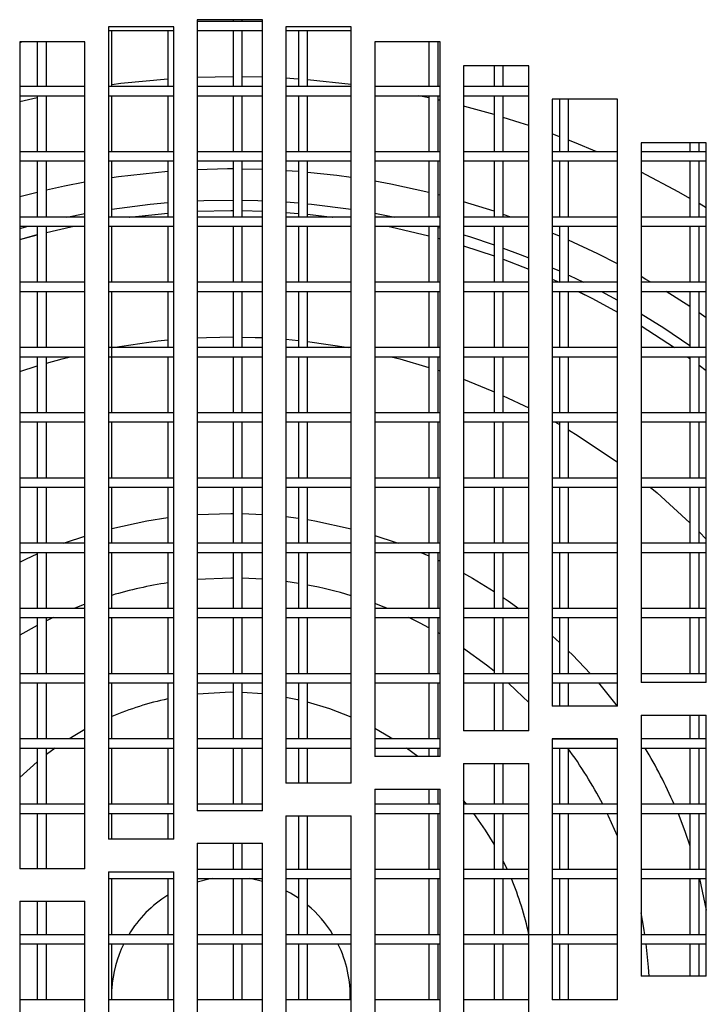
# Model space of a CAD drawing. Extents: x 10 to 130, y 5 to 85.
# Tile 5 of 51: x 22.74 to 25.37, y 13.88 to 17.65. Entities that reach past the tile are written whole.
import ezdxf

# ---------------------------------------------------------------- set-up
doc = ezdxf.new("R2010")
doc.units = 0
doc.layers.add('BODY', color=3, linetype='CONTINUOUS')

msp = doc.modelspace()

# ---------------------------------------------------------------- linework, layer by layer
at = {"layer": 'BODY', "linetype": 'CONTINUOUS'}
for p, q in [((23.3254, 17.6254), (23.0754, 17.6254)), ((23.0754, 17.6254), (23.0754, 14.5119)), ((23.3254, 14.5119), (23.3254, 17.6254)), ((23.6654, 17.6523), (23.4154, 17.6523)), ((23.4154, 17.6523), (23.4154, 14.6211)), ((23.6654, 17.6459), (23.4154, 17.6459)), ((23.5529, 17.6523), (23.5529, 17.6459)), ((23.5879, 17.6459), (23.5879, 17.6523)), ((23.6654, 14.6211), (23.6654, 17.6523)), ((24.0054, 17.6254), (23.7554, 17.6254)), ((23.7554, 17.6254), (23.7554, 14.7267)), ((24.0054, 14.7267), (24.0054, 17.6254)), ((23.0754, 17.6109), (23.3254, 17.6109)), ((23.0879, 17.3959), (23.0879, 17.6109)), ((23.3029, 17.6109), (23.3029, 17.3959)), ((23.4154, 17.6109), (23.6654, 17.6109)), ((23.5529, 17.6109), (23.5529, 17.3959)), ((23.5879, 17.3959), (23.5879, 17.6109)), ((23.7554, 17.6109), (24.0054, 17.6109)), ((23.8029, 17.6109), (23.8029, 17.3959)), ((23.8379, 17.3959), (23.8379, 17.6109)), ((22.7354, 17.5652), (22.7432, 17.5669)), ((22.9854, 17.5669), (22.7354, 17.5669)), ((22.7354, 17.5669), (22.7354, 14.3989)), ((22.8029, 17.5669), (22.8029, 17.3959)), ((22.8379, 17.3959), (22.8379, 17.5669)), ((22.9854, 14.3989), (22.9854, 17.5669)), ((24.3454, 17.5669), (24.0954, 17.5669)), ((24.0954, 17.5669), (24.0954, 14.8286)), ((24.3029, 17.5669), (24.3029, 17.3959)), ((24.3379, 17.3959), (24.3379, 17.5669)), ((24.3454, 14.8286), (24.3454, 17.5669)), ((24.6854, 17.4753), (24.4354, 17.4753)), ((24.4354, 17.4753), (24.4354, 14.9269)), ((24.5529, 17.4753), (24.5529, 17.3959)), ((24.5879, 17.3959), (24.5879, 17.4753)), ((24.6854, 14.9269), (24.6854, 17.4753)), ((23.5529, 17.4336), (23.4154, 17.431)), ((23.6654, 17.4318), (23.5879, 17.4334)), ((22.9854, 17.3959), (22.7354, 17.3959)), ((23.3254, 17.3959), (23.0754, 17.3959)), ((23.6654, 17.3959), (23.4154, 17.3959)), ((24.0054, 17.3959), (23.7554, 17.3959)), ((24.0054, 17.4043), (23.8379, 17.422)), ((24.3454, 17.3959), (24.0954, 17.3959)), ((24.6854, 17.3959), (24.4354, 17.3959)), ((22.7354, 17.3609), (22.9854, 17.3609)), ((22.8029, 17.3609), (22.8029, 17.1459)), ((22.8379, 17.1459), (22.8379, 17.3609)), ((23.0754, 17.3609), (23.3254, 17.3609)), ((23.0879, 17.1459), (23.0879, 17.3609)), ((23.3029, 17.3609), (23.3029, 17.1459)), ((23.4154, 17.3609), (23.6654, 17.3609)), ((23.5529, 17.3609), (23.5529, 17.1459)), ((23.5879, 17.1459), (23.5879, 17.3609)), ((23.7554, 17.3609), (24.0054, 17.3609)), ((23.8029, 17.3609), (23.8029, 17.1459)), ((23.8379, 17.1459), (23.8379, 17.3609)), ((24.0954, 17.3609), (24.3454, 17.3609)), ((24.3029, 17.3526), (24.264, 17.3609)), ((24.3029, 17.3609), (24.3029, 17.1459)), ((24.3379, 17.1459), (24.3379, 17.3609)), ((24.4354, 17.3609), (24.6854, 17.3609)), ((24.5529, 17.3609), (24.5529, 17.1459)), ((24.5879, 17.1459), (24.5879, 17.3609)), ((22.8029, 17.3531), (22.7354, 17.3377)), ((24.3454, 17.3431), (24.3379, 17.3448)), ((25.0254, 17.3478), (24.7754, 17.3478)), ((24.7754, 17.3478), (24.7754, 15.0215)), ((24.8029, 17.3478), (24.8029, 17.1459)), ((24.8379, 17.1459), (24.8379, 17.3478)), ((25.0254, 15.0215), (25.0254, 17.3478)), ((24.8029, 17.204), (24.7754, 17.2143)), ((25.3654, 17.1803), (25.1154, 17.1803)), ((25.1154, 17.1803), (25.1154, 15.1126)), ((25.3029, 17.1803), (25.3029, 17.1459)), ((25.3379, 17.1459), (25.3379, 17.1803)), ((25.3654, 15.1126), (25.3654, 17.1803)), ((22.9854, 17.1459), (22.7354, 17.1459)), ((23.3254, 17.1459), (23.0754, 17.1459)), ((23.6654, 17.1459), (23.4154, 17.1459)), ((24.0054, 17.1459), (23.7554, 17.1459)), ((24.3454, 17.1459), (24.0954, 17.1459)), ((24.6854, 17.1459), (24.4354, 17.1459)), ((25.0254, 17.1459), (24.7754, 17.1459)), ((25.3654, 17.1459), (25.1154, 17.1459)), ((22.7354, 17.1109), (22.9854, 17.1109)), ((22.8029, 17.1109), (22.8029, 16.8959)), ((22.8379, 16.8959), (22.8379, 17.1109)), ((23.0754, 17.1109), (23.3254, 17.1109)), ((23.0879, 16.8959), (23.0879, 17.1109)), ((23.3029, 17.1109), (23.3029, 16.8959)), ((23.4154, 17.1109), (23.6654, 17.1109)), ((23.5529, 17.1109), (23.5529, 16.8959)), ((23.5879, 16.8959), (23.5879, 17.1109)), ((23.7554, 17.1109), (24.0054, 17.1109)), ((23.8029, 17.1109), (23.8029, 16.8959)), ((23.8379, 16.8959), (23.8379, 17.1109)), ((24.0954, 17.1109), (24.3454, 17.1109)), ((24.3029, 17.1109), (24.3029, 16.8959)), ((24.3379, 16.8959), (24.3379, 17.1109)), ((24.4354, 17.1109), (24.6854, 17.1109)), ((24.5529, 17.1109), (24.5529, 16.8959)), ((24.5879, 16.8959), (24.5879, 17.1109)), ((24.7754, 17.1109), (25.0254, 17.1109)), ((24.8029, 17.1109), (24.8029, 16.8959)), ((24.8379, 16.8959), (24.8379, 17.1109)), ((25.1154, 17.1109), (25.3654, 17.1109)), ((25.3029, 17.1109), (25.3029, 16.8959)), ((25.3379, 16.8959), (25.3379, 17.1109)), ((23.6654, 17.0782), (23.5879, 17.08)), ((23.8029, 17.0703), (23.7554, 17.0737)), ((22.8029, 16.9905), (22.7354, 16.9733)), ((24.3454, 16.9793), (24.3379, 16.9812)), ((23.7554, 16.9538), (23.8029, 16.9501)), ((24.5529, 16.918), (24.4354, 16.9546)), ((25.3654, 16.931), (25.3379, 16.9473)), ((22.9165, 16.8959), (22.9854, 16.9095)), ((23.155, 16.8959), (23.3029, 16.9114)), ((23.1565, 16.8959), (23.3029, 16.9112)), ((23.5879, 16.9208), (23.6654, 16.9187)), ((23.5879, 16.9206), (23.6654, 16.9185)), ((23.7554, 16.9137), (23.8029, 16.91)), ((23.7554, 16.9135), (23.8029, 16.9098)), ((23.8379, 16.9068), (23.9334, 16.8959)), ((23.8379, 16.9066), (23.932, 16.8959)), ((24.0954, 16.9109), (24.1719, 16.8959)), ((24.6171, 16.8959), (24.5879, 16.9061)), ((22.9854, 16.8959), (22.7354, 16.8959)), ((23.3254, 16.8959), (23.0754, 16.8959)), ((23.6654, 16.8959), (23.4154, 16.8959)), ((24.0054, 16.8959), (23.7554, 16.8959)), ((24.3454, 16.8959), (24.0954, 16.8959)), ((24.6854, 16.8959), (24.4354, 16.8959)), ((25.0254, 16.8959), (24.7754, 16.8959)), ((25.3654, 16.8959), (25.1154, 16.8959)), ((22.7354, 16.8609), (22.9854, 16.8609)), ((22.7354, 16.852), (22.7684, 16.8609)), ((22.7354, 16.8105), (22.8029, 16.8285)), ((22.7354, 16.8103), (22.8029, 16.8283)), ((22.8029, 16.8609), (22.8029, 16.6459)), ((22.8379, 16.6459), (22.8379, 16.8609)), ((23.0754, 16.8609), (23.3254, 16.8609)), ((23.0879, 16.6459), (23.0879, 16.8609)), ((23.3029, 16.8609), (23.3029, 16.6459)), ((23.4154, 16.8609), (23.6654, 16.8609)), ((23.5529, 16.8609), (23.5529, 16.6459)), ((23.5879, 16.6459), (23.5879, 16.8609)), ((23.7554, 16.8609), (24.0054, 16.8609)), ((23.8029, 16.8609), (23.8029, 16.6459)), ((23.8379, 16.6459), (23.8379, 16.8609)), ((24.0954, 16.8609), (24.3454, 16.8609)), ((24.3029, 16.8609), (24.3029, 16.6459)), ((24.3379, 16.6459), (24.3379, 16.8609)), ((24.3379, 16.8561), (24.3454, 16.8541)), ((24.4354, 16.8609), (24.6854, 16.8609)), ((24.5529, 16.8609), (24.5529, 16.6459)), ((24.5879, 16.6459), (24.5879, 16.8609)), ((24.7754, 16.8609), (25.0254, 16.8609)), ((24.8029, 16.8229), (24.7754, 16.8346)), ((24.8029, 16.8609), (24.8029, 16.6459)), ((24.8379, 16.6459), (24.8379, 16.8609)), ((25.1154, 16.8609), (25.3654, 16.8609)), ((25.3029, 16.8609), (25.3029, 16.6459)), ((25.3379, 16.6459), (25.3379, 16.8609)), ((24.3379, 16.8147), (24.3454, 16.8126)), ((24.3379, 16.8145), (24.3454, 16.8124)), ((24.4354, 16.7863), (24.5529, 16.7472)), ((24.5879, 16.7345), (24.6854, 16.6966)), ((24.5879, 16.7343), (24.6854, 16.6964)), ((24.7754, 16.7018), (24.8029, 16.6895)), ((22.9854, 16.6459), (22.7354, 16.6459)), ((23.3254, 16.6459), (23.0754, 16.6459)), ((23.6654, 16.6459), (23.4154, 16.6459)), ((24.0054, 16.6459), (23.7554, 16.6459)), ((24.3454, 16.6459), (24.0954, 16.6459)), ((24.6854, 16.6459), (24.4354, 16.6459)), ((24.7754, 16.658), (24.8021, 16.6459)), ((24.7754, 16.6578), (24.8017, 16.6459)), ((25.0254, 16.6459), (24.7754, 16.6459)), ((25.3654, 16.6459), (25.1154, 16.6459)), ((22.7354, 16.6109), (22.9854, 16.6109)), ((22.8029, 16.6109), (22.8029, 16.3959)), ((22.8379, 16.3959), (22.8379, 16.6109)), ((23.0754, 16.6109), (23.3254, 16.6109)), ((23.0879, 16.1459), (23.0879, 16.6109)), ((23.3029, 16.6109), (23.3029, 16.3959)), ((23.4154, 16.6109), (23.6654, 16.6109)), ((23.5529, 16.6109), (23.5529, 16.3959)), ((23.5879, 16.3959), (23.5879, 16.6109)), ((23.7554, 16.6109), (24.0054, 16.6109)), ((23.8029, 16.6109), (23.8029, 16.3959)), ((23.8379, 16.3959), (23.8379, 16.6109)), ((24.0954, 16.6109), (24.3454, 16.6109)), ((24.3029, 16.6109), (24.3029, 16.3959)), ((24.3379, 16.3959), (24.3379, 16.6109)), ((24.4354, 16.6109), (24.6854, 16.6109)), ((24.5529, 16.6109), (24.5529, 16.3959)), ((24.5879, 16.3959), (24.5879, 16.6109)), ((24.7754, 16.6109), (25.0254, 16.6109)), ((24.8029, 16.6109), (24.8029, 16.3959)), ((24.8379, 16.3959), (24.8379, 16.6109)), ((24.9638, 16.6109), (25.0254, 16.5776)), ((25.1154, 16.6109), (25.3654, 16.6109)), ((25.3029, 16.5527), (25.2118, 16.6109)), ((25.3029, 16.6109), (25.3029, 16.3959)), ((25.3379, 16.3959), (25.3379, 16.6109)), ((25.3654, 16.5102), (25.3379, 16.5291)), ((25.1154, 16.4789), (25.2437, 16.3959)), ((25.1154, 16.4786), (25.2434, 16.3959)), ((23.7554, 16.4278), (23.8029, 16.4234)), ((23.8379, 16.4196), (23.9967, 16.3959)), ((22.9854, 16.3959), (22.7354, 16.3959)), ((23.3254, 16.3959), (23.0754, 16.3959)), ((23.6654, 16.3959), (23.4154, 16.3959)), ((24.0054, 16.3959), (23.7554, 16.3959)), ((24.3454, 16.3959), (24.0954, 16.3959)), ((24.6854, 16.3959), (24.4354, 16.3959)), ((25.0254, 16.3959), (24.7754, 16.3959)), ((25.3654, 16.3959), (25.1154, 16.3959)), ((22.7354, 16.3609), (22.9854, 16.3609)), ((22.8029, 16.3609), (22.8029, 16.1459)), ((22.8379, 16.1459), (22.8379, 16.3609)), ((23.0754, 16.3609), (23.3254, 16.3609)), ((23.3029, 16.3609), (23.3029, 16.1459)), ((23.4154, 16.3609), (23.6654, 16.3609)), ((23.5529, 16.3609), (23.5529, 16.1459)), ((23.5879, 16.1459), (23.5879, 16.3609)), ((23.7554, 16.3609), (24.0054, 16.3609)), ((23.8029, 16.3609), (23.8029, 16.1459)), ((23.8379, 16.1459), (23.8379, 16.3609)), ((24.0954, 16.3609), (24.3454, 16.3609)), ((24.3029, 16.3609), (24.3029, 16.1459)), ((24.3379, 16.1459), (24.3379, 16.3609)), ((24.4354, 16.3609), (24.6854, 16.3609)), ((24.5529, 16.3609), (24.5529, 16.1459)), ((24.5879, 16.1459), (24.5879, 16.3609)), ((24.7754, 16.3609), (25.0254, 16.3609)), ((24.8029, 16.3609), (24.8029, 16.1459)), ((24.8379, 16.1459), (24.8379, 16.3609)), ((25.1154, 16.3609), (25.3654, 16.3609)), ((25.2935, 16.3609), (25.3029, 16.3541)), ((25.2938, 16.3609), (25.3029, 16.3544)), ((25.3029, 16.3609), (25.3029, 16.1459)), ((25.3379, 16.1459), (25.3379, 16.3609)), ((22.7354, 16.3038), (22.8029, 16.3255)), ((24.3379, 16.3088), (24.3454, 16.3063)), ((25.3379, 16.3288), (25.3654, 16.3082)), ((25.3379, 16.3286), (25.3654, 16.3079)), ((24.5879, 16.2111), (24.6854, 16.1644)), ((22.9854, 16.1459), (22.7354, 16.1459)), ((23.3254, 16.1459), (23.0754, 16.1459)), ((23.6654, 16.1459), (23.4154, 16.1459)), ((24.0054, 16.1459), (23.7554, 16.1459)), ((24.3454, 16.1459), (24.0954, 16.1459)), ((24.6854, 16.1459), (24.4354, 16.1459)), ((25.0254, 16.1459), (24.7754, 16.1459)), ((25.3654, 16.1459), (25.1154, 16.1459)), ((22.7354, 16.1109), (22.9854, 16.1109)), ((22.8029, 16.1109), (22.8029, 15.8959)), ((22.8379, 15.8959), (22.8379, 16.1109)), ((23.0754, 16.1109), (23.3254, 16.1109)), ((23.0879, 15.8959), (23.0879, 16.1109)), ((23.3029, 16.1109), (23.3029, 15.8959)), ((23.4154, 16.1109), (23.6654, 16.1109)), ((23.5529, 16.1109), (23.5529, 15.8959)), ((23.5879, 15.8959), (23.5879, 16.1109)), ((23.7554, 16.1109), (24.0054, 16.1109)), ((23.8029, 16.1109), (23.8029, 15.8959)), ((23.8379, 15.8959), (23.8379, 16.1109)), ((24.0954, 16.1109), (24.3454, 16.1109)), ((24.3029, 16.1109), (24.3029, 15.8959)), ((24.3379, 15.8959), (24.3379, 16.1109)), ((24.4354, 16.1109), (24.6854, 16.1109)), ((24.5529, 16.1109), (24.5529, 15.8959)), ((24.5879, 15.8959), (24.5879, 16.1109)), ((24.7754, 16.1109), (25.0254, 16.1109)), ((24.7856, 16.1109), (24.8029, 16.101)), ((24.8029, 16.1109), (24.8029, 15.8959)), ((24.8379, 15.8959), (24.8379, 16.1109)), ((25.1154, 16.1109), (25.3654, 16.1109)), ((25.3029, 16.1109), (25.3029, 15.8959)), ((25.3379, 15.8959), (25.3379, 16.1109)), ((22.9854, 15.8959), (22.7354, 15.8959)), ((23.3254, 15.8959), (23.0754, 15.8959)), ((23.6654, 15.8959), (23.4154, 15.8959)), ((24.0054, 15.8959), (23.7554, 15.8959)), ((24.3454, 15.8959), (24.0954, 15.8959)), ((24.6854, 15.8959), (24.4354, 15.8959)), ((25.0254, 15.8959), (24.7754, 15.8959)), ((25.3654, 15.8959), (25.1154, 15.8959)), ((22.7354, 15.8609), (22.9854, 15.8609)), ((22.8029, 15.8609), (22.8029, 15.6459)), ((22.8379, 15.6459), (22.8379, 15.8609)), ((23.0754, 15.8609), (23.3254, 15.8609)), ((23.0879, 15.6459), (23.0879, 15.8609)), ((23.3029, 15.8609), (23.3029, 15.6459)), ((23.4154, 15.8609), (23.6654, 15.8609)), ((23.5529, 15.8609), (23.5529, 15.6459)), ((23.5879, 15.6459), (23.5879, 15.8609)), ((23.7554, 15.8609), (24.0054, 15.8609)), ((23.8029, 15.8609), (23.8029, 15.6459)), ((23.8379, 15.6459), (23.8379, 15.8609)), ((24.0954, 15.8609), (24.3454, 15.8609)), ((24.3029, 15.8609), (24.3029, 15.6459)), ((24.3379, 15.6459), (24.3379, 15.8609)), ((24.4354, 15.8609), (24.6854, 15.8609)), ((24.5529, 15.8609), (24.5529, 15.6459)), ((24.5879, 15.6459), (24.5879, 15.8609)), ((24.7754, 15.8609), (25.0254, 15.8609)), ((24.8029, 15.8609), (24.8029, 15.6459)), ((24.8379, 15.6459), (24.8379, 15.8609)), ((25.1154, 15.8609), (25.3654, 15.8609)), ((25.3029, 15.8609), (25.3029, 15.6459)), ((25.3379, 15.6459), (25.3379, 15.8609)), ((23.5879, 15.7596), (23.6654, 15.7561)), ((23.7554, 15.748), (23.8029, 15.7419)), ((25.3379, 15.6899), (25.3654, 15.6618)), ((22.9854, 15.6459), (22.7354, 15.6459)), ((23.3254, 15.6459), (23.0754, 15.6459)), ((23.6654, 15.6459), (23.4154, 15.6459)), ((24.0054, 15.6459), (23.7554, 15.6459)), ((24.3454, 15.6459), (24.0954, 15.6459)), ((24.6854, 15.6459), (24.4354, 15.6459)), ((25.0254, 15.6459), (24.7754, 15.6459)), ((25.3654, 15.6459), (25.1154, 15.6459)), ((22.7354, 15.6109), (22.9854, 15.6109)), ((22.8029, 15.6109), (22.8029, 15.3959)), ((22.8379, 15.3959), (22.8379, 15.6109)), ((23.0754, 15.6109), (23.3254, 15.6109)), ((23.0879, 15.3959), (23.0879, 15.6109)), ((23.3029, 15.6109), (23.3029, 15.3959)), ((23.4154, 15.6109), (23.6654, 15.6109)), ((23.5529, 15.6109), (23.5529, 15.3959)), ((23.5879, 15.3959), (23.5879, 15.6109)), ((23.7554, 15.6109), (24.0054, 15.6109)), ((23.8029, 15.6109), (23.8029, 15.3959)), ((23.8379, 15.3959), (23.8379, 15.6109)), ((24.0954, 15.6109), (24.3454, 15.6109)), ((24.2724, 15.6109), (24.3029, 15.5975)), ((24.3029, 15.6109), (24.3029, 15.3959)), ((24.3379, 15.3959), (24.3379, 15.6109)), ((24.4354, 15.6109), (24.6854, 15.6109)), ((24.5529, 15.6109), (24.5529, 15.3959)), ((24.5879, 15.3959), (24.5879, 15.6109)), ((24.7754, 15.6109), (25.0254, 15.6109)), ((24.8029, 15.6109), (24.8029, 15.3959)), ((24.8379, 15.3959), (24.8379, 15.6109)), ((25.1154, 15.6109), (25.3654, 15.6109)), ((25.3029, 15.6109), (25.3029, 15.3959)), ((25.3379, 15.3959), (25.3379, 15.6109)), ((24.3379, 15.5813), (24.3454, 15.5777)), ((23.5442, 15.5127), (23.4154, 15.5075)), ((23.5529, 15.5127), (23.5442, 15.5127)), ((23.6654, 15.5081), (23.5879, 15.5121)), ((23.8029, 15.4917), (23.7554, 15.4988)), ((22.9854, 15.3959), (22.7354, 15.3959)), ((23.3254, 15.3959), (23.0754, 15.3959)), ((23.6654, 15.3959), (23.4154, 15.3959)), ((24.0054, 15.3959), (23.7554, 15.3959)), ((24.3454, 15.3959), (24.0954, 15.3959)), ((24.6854, 15.3959), (24.4354, 15.3959)), ((25.0254, 15.3959), (24.7754, 15.3959)), ((25.3654, 15.3959), (25.1154, 15.3959)), ((22.7354, 15.3609), (22.9854, 15.3609)), ((22.8029, 15.3609), (22.8029, 15.1459)), ((22.8379, 15.1459), (22.8379, 15.3609)), ((22.863, 15.3609), (22.8379, 15.3488)), ((23.0754, 15.3609), (23.3254, 15.3609)), ((23.0879, 15.1459), (23.0879, 15.3609)), ((23.3029, 15.3609), (23.3029, 15.1459)), ((23.4154, 15.3609), (23.6654, 15.3609)), ((23.5529, 15.3609), (23.5529, 15.1459)), ((23.5879, 15.1459), (23.5879, 15.3609)), ((23.7554, 15.3609), (24.0054, 15.3609)), ((23.8029, 15.3609), (23.8029, 15.1459)), ((23.8379, 15.1459), (23.8379, 15.3609)), ((24.0954, 15.3609), (24.3454, 15.3609)), ((24.3029, 15.3609), (24.3029, 15.1459)), ((24.3379, 15.1459), (24.3379, 15.3609)), ((24.4354, 15.3609), (24.6854, 15.3609)), ((24.5529, 15.3609), (24.5529, 15.1459)), ((24.5879, 15.1459), (24.5879, 15.3609)), ((24.7754, 15.3609), (25.0254, 15.3609)), ((24.8029, 15.3609), (24.8029, 15.1459)), ((24.8379, 15.1459), (24.8379, 15.3609)), ((25.1154, 15.3609), (25.3654, 15.3609)), ((25.3029, 15.3609), (25.3029, 15.1459)), ((25.3379, 15.1459), (25.3379, 15.3609)), ((22.8029, 15.3311), (22.7354, 15.2938)), ((24.3454, 15.2983), (24.3379, 15.3026)), ((24.7754, 15.2913), (24.8029, 15.2663)), ((22.9854, 15.1459), (22.7354, 15.1459)), ((23.3254, 15.1459), (23.0754, 15.1459)), ((23.6654, 15.1459), (23.4154, 15.1459)), ((24.0054, 15.1459), (23.7554, 15.1459)), ((24.3454, 15.1459), (24.0954, 15.1459)), ((24.6854, 15.1459), (24.4354, 15.1459)), ((25.0254, 15.1459), (24.7754, 15.1459)), ((25.3654, 15.1459), (25.1154, 15.1459)), ((22.7354, 15.1109), (22.9854, 15.1109)), ((22.8029, 15.1109), (22.8029, 14.8959)), ((22.8379, 14.8959), (22.8379, 15.1109)), ((23.0754, 15.1109), (23.3254, 15.1109)), ((23.0879, 14.8959), (23.0879, 15.1109)), ((23.3029, 15.1109), (23.3029, 14.8959)), ((23.4154, 15.1109), (23.6654, 15.1109)), ((23.5529, 15.1109), (23.5529, 14.8959)), ((23.5879, 14.8959), (23.5879, 15.1109)), ((23.7554, 15.1109), (24.0054, 15.1109)), ((23.8029, 15.1109), (23.8029, 14.8959)), ((23.8379, 14.8959), (23.8379, 15.1109)), ((24.0954, 15.1109), (24.3454, 15.1109)), ((24.3029, 15.1109), (24.3029, 14.8959)), ((24.3379, 14.8959), (24.3379, 15.1109)), ((24.4354, 15.1109), (24.6854, 15.1109)), ((24.5529, 15.1109), (24.5529, 14.9269)), ((24.5879, 14.9269), (24.5879, 15.1109)), ((24.7754, 15.1109), (25.0254, 15.1109)), ((24.8029, 15.1109), (24.8029, 15.0215)), ((24.8379, 15.0215), (24.8379, 15.1109)), ((25.3654, 15.1126), (25.1154, 15.1126)), ((23.5529, 15.0747), (23.5442, 15.0748)), ((23.6654, 15.0685), (23.5879, 15.0739)), ((25.0254, 15.0215), (24.7754, 15.0215)), ((25.1154, 14.9876), (25.3654, 14.9876)), ((25.1154, 14.9876), (25.1154, 13.9876)), ((25.3029, 14.9876), (25.3029, 14.8959)), ((25.3379, 14.8959), (25.3379, 14.9876)), ((25.3654, 13.9876), (25.3654, 14.9876)), ((24.6854, 14.9269), (24.4354, 14.9269)), ((22.9854, 14.8959), (22.7354, 14.8959)), ((23.3254, 14.8959), (23.0754, 14.8959)), ((23.6654, 14.8959), (23.4154, 14.8959)), ((24.0054, 14.8959), (23.7554, 14.8959)), ((24.3454, 14.8959), (24.0954, 14.8959)), ((24.7754, 14.8965), (25.0254, 14.8965)), ((24.7754, 14.8965), (24.7754, 13.8965)), ((25.0254, 14.8959), (24.7754, 14.8959)), ((24.8029, 14.8965), (24.8029, 14.8959)), ((24.8379, 14.8959), (24.8379, 14.8965)), ((25.0254, 13.8965), (25.0254, 14.8965)), ((25.3654, 14.8959), (25.1154, 14.8959)), ((22.7354, 14.8609), (22.9854, 14.8609)), ((22.8029, 14.8609), (22.8029, 14.6459)), ((22.8379, 14.6459), (22.8379, 14.8609)), ((22.8712, 14.8609), (22.8379, 14.8364)), ((23.0754, 14.8609), (23.3254, 14.8609)), ((23.0879, 14.6459), (23.0879, 14.8609)), ((23.3029, 14.8609), (23.3029, 14.6459)), ((23.4154, 14.8609), (23.6654, 14.8609)), ((23.5529, 14.8609), (23.5529, 14.6459)), ((23.5879, 14.6459), (23.5879, 14.8609)), ((23.7554, 14.8609), (24.0054, 14.8609)), ((23.8029, 14.8609), (23.8029, 14.7267)), ((23.8379, 14.7267), (23.8379, 14.8609)), ((24.0954, 14.8609), (24.3454, 14.8609)), ((24.3454, 14.8286), (24.0954, 14.8286)), ((24.3029, 14.8609), (24.3029, 14.8286)), ((24.3379, 14.8286), (24.3379, 14.8609)), ((24.7754, 14.8609), (25.0254, 14.8609)), ((24.8029, 14.8609), (24.8029, 14.6459)), ((24.8379, 14.6459), (24.8379, 14.8609)), ((25.1154, 14.8609), (25.3654, 14.8609)), ((25.3029, 14.8609), (25.3029, 14.6459)), ((25.3379, 14.6459), (25.3379, 14.8609)), ((22.8029, 14.8087), (22.7354, 14.7485)), ((24.4354, 14.8019), (24.6854, 14.8019)), ((24.4354, 14.8019), (24.4354, 13.8019)), ((24.5529, 14.8019), (24.5529, 14.6459)), ((24.5879, 14.6459), (24.5879, 14.8019)), ((24.6854, 13.8019), (24.6854, 14.8019)), ((24.0054, 14.7267), (23.7554, 14.7267)), ((24.0954, 14.7036), (24.3454, 14.7036)), ((24.0954, 14.7036), (24.0954, 13.7036)), ((24.3029, 14.7036), (24.3029, 14.6459)), ((24.3379, 14.6459), (24.3379, 14.7036)), ((24.3454, 13.7036), (24.3454, 14.7036)), ((22.9854, 14.6459), (22.7354, 14.6459)), ((23.3254, 14.6459), (23.0754, 14.6459)), ((23.6654, 14.6459), (23.4154, 14.6459)), ((24.3454, 14.6459), (24.0954, 14.6459)), ((24.6854, 14.6459), (24.4354, 14.6459)), ((25.0254, 14.6459), (24.7754, 14.6459)), ((25.3654, 14.6459), (25.1154, 14.6459)), ((22.7354, 14.6109), (22.9854, 14.6109)), ((22.8029, 14.6109), (22.8029, 14.3989)), ((22.8379, 14.3989), (22.8379, 14.6109)), ((23.0754, 14.6109), (23.3254, 14.6109)), ((23.0879, 14.5119), (23.0879, 14.6109)), ((23.3029, 14.6109), (23.3029, 14.5119)), ((23.6654, 14.6211), (23.4154, 14.6211)), ((23.7554, 14.6017), (24.0054, 14.6017)), ((23.7554, 14.6017), (23.7554, 13.6017)), ((23.8029, 14.6017), (23.8029, 14.3959)), ((23.8379, 14.3959), (23.8379, 14.6017)), ((24.0054, 13.6017), (24.0054, 14.6017)), ((24.0954, 14.6109), (24.3454, 14.6109)), ((24.3029, 14.6109), (24.3029, 14.3959)), ((24.3379, 14.3959), (24.3379, 14.6109)), ((24.4354, 14.6109), (24.6854, 14.6109)), ((24.5529, 14.6109), (24.5529, 14.3959)), ((24.5879, 14.3959), (24.5879, 14.6109)), ((24.7754, 14.6109), (25.0254, 14.6109)), ((24.8029, 14.6109), (24.8029, 14.3959)), ((24.8379, 14.3959), (24.8379, 14.6109)), ((25.1154, 14.6109), (25.3654, 14.6109)), ((25.3029, 14.6109), (25.3029, 14.3959)), ((25.3379, 14.3959), (25.3379, 14.6109)), ((23.3254, 14.5119), (23.0754, 14.5119)), ((23.4154, 14.4961), (23.6654, 14.4961)), ((23.4154, 14.4961), (23.4154, 13.4961)), ((23.5529, 14.4961), (23.5529, 14.3959)), ((23.5879, 14.3959), (23.5879, 14.4961)), ((23.6654, 13.4961), (23.6654, 14.4961)), ((24.6034, 14.3959), (24.5879, 14.4283)), ((22.9854, 14.3989), (22.7354, 14.3989)), ((23.0754, 14.3869), (23.3254, 14.3869)), ((23.0754, 14.3869), (23.0754, 13.3869)), ((23.3254, 13.3869), (23.3254, 14.3869)), ((23.6654, 14.3959), (23.4154, 14.3959)), ((24.0054, 14.3959), (23.7554, 14.3959)), ((24.3454, 14.3959), (24.0954, 14.3959)), ((24.6854, 14.3959), (24.4354, 14.3959)), ((25.0254, 14.3959), (24.7754, 14.3959)), ((25.3654, 14.3959), (25.1154, 14.3959)), ((23.0754, 14.3609), (23.3254, 14.3609)), ((23.0879, 14.1459), (23.0879, 14.3609)), ((23.3029, 14.3609), (23.3029, 14.1459)), ((23.4154, 14.3609), (23.6654, 14.3609)), ((23.5529, 14.3609), (23.5529, 14.1459)), ((23.5879, 14.1459), (23.5879, 14.3609)), ((23.7554, 14.3609), (24.0054, 14.3609)), ((23.8029, 14.3609), (23.8029, 14.1459)), ((23.8379, 14.1459), (23.8379, 14.3609)), ((24.0954, 14.3609), (24.3454, 14.3609)), ((24.3029, 14.3609), (24.3029, 14.1459)), ((24.3379, 14.1459), (24.3379, 14.3609)), ((24.4354, 14.3609), (24.6854, 14.3609)), ((24.5529, 14.3609), (24.5529, 14.1459)), ((24.5879, 14.1459), (24.5879, 14.3609)), ((24.7754, 14.3609), (25.0254, 14.3609)), ((24.8029, 14.3609), (24.8029, 14.1459)), ((24.8379, 14.1459), (24.8379, 14.3609)), ((25.1154, 14.3609), (25.3654, 14.3609)), ((25.3029, 14.3609), (25.3029, 14.1459)), ((25.3379, 14.1459), (25.3379, 14.3609)), ((25.3392, 14.3609), (25.3654, 14.2401)), ((22.7354, 14.2739), (22.9854, 14.2739)), ((22.7354, 14.2739), (22.7354, 13.2739)), ((22.8029, 14.2739), (22.8029, 14.1459)), ((22.8379, 14.1459), (22.8379, 14.2739)), ((22.9854, 13.2739), (22.9854, 14.2739)), ((22.9854, 14.1459), (22.7354, 14.1459)), ((23.3254, 14.1459), (23.0754, 14.1459)), ((23.6654, 14.1459), (23.4154, 14.1459)), ((24.0054, 14.1459), (23.7554, 14.1459)), ((24.3454, 14.1459), (24.0954, 14.1459)), ((25.0254, 14.1459), (24.4354, 14.1459)), ((25.3654, 14.1459), (25.1154, 14.1459)), ((22.7354, 14.1109), (22.9854, 14.1109)), ((22.8029, 14.1109), (22.8029, 13.8959)), ((22.8379, 13.8959), (22.8379, 14.1109)), ((23.0754, 14.1109), (23.3254, 14.1109)), ((23.0879, 13.8959), (23.0879, 14.1109)), ((23.3029, 14.1109), (23.3029, 13.8959)), ((23.4154, 14.1109), (23.6654, 14.1109)), ((23.5529, 14.1109), (23.5529, 13.8959)), ((23.5879, 13.8959), (23.5879, 14.1109)), ((23.7554, 14.1109), (24.0054, 14.1109)), ((23.8029, 14.1109), (23.8029, 13.8959)), ((23.8379, 13.8959), (23.8379, 14.1109)), ((24.0954, 14.1109), (24.3454, 14.1109)), ((24.3029, 14.1109), (24.3029, 13.8959)), ((24.3379, 13.8959), (24.3379, 14.1109)), ((24.4354, 14.1109), (24.6854, 14.1109)), ((24.5529, 14.1109), (24.5529, 13.8959)), ((24.5879, 13.8959), (24.5879, 14.1109)), ((24.7754, 14.1109), (25.0254, 14.1109)), ((24.8029, 14.1109), (24.8029, 13.8965)), ((24.8379, 13.8965), (24.8379, 14.1109)), ((25.1154, 14.1109), (25.3654, 14.1109)), ((25.3029, 14.1109), (25.3029, 13.9876)), ((25.3379, 13.9876), (25.3379, 14.1109)), ((25.3654, 13.9876), (25.1154, 13.9876)), ((22.9854, 13.8959), (22.7354, 13.8959)), ((23.3254, 13.8959), (23.0754, 13.8959)), ((23.6654, 13.8959), (23.4154, 13.8959)), ((24.0054, 13.8959), (23.7554, 13.8959)), ((24.3454, 13.8959), (24.0954, 13.8959)), ((24.6854, 13.8959), (24.4354, 13.8959)), ((25.0254, 13.8965), (24.7754, 13.8965))]:
    msp.add_line(p, q, dxfattribs=at)
at = {"layer": 'BODY', "linetype": 'CONTINUOUS', "flags": 128}
for points in [[(23.3029, 17.4248), (23.1224, 17.4073), (23.0879, 17.4029)], [(23.8029, 17.4246), (23.7853, 17.4258), (23.7554, 17.4277)], [(24.5529, 17.2884), (24.4399, 17.3198), (24.4354, 17.321)], [(24.6854, 17.2462), (24.6522, 17.2573), (24.5879, 17.2778)], [(24.9463, 17.1459), (24.8602, 17.1816), (24.8379, 17.1905)], [(23.3029, 17.0704), (23.1135, 17.0498), (23.0879, 17.0461)], [(23.5529, 17.0802), (23.5314, 17.0802), (23.4154, 17.0773)], [(24.0054, 17.0476), (23.9497, 17.0552), (23.8379, 17.0673)], [(25.3029, 16.9676), (25.2599, 16.9918), (25.1154, 17.0676)], [(22.9854, 17.0292), (22.9069, 17.014), (22.8379, 16.9988)], [(24.3029, 16.99), (24.1566, 17.022), (24.0954, 17.0333)], [(23.0879, 16.9268), (23.2355, 16.9454), (23.3029, 16.9515)], [(23.4154, 16.9584), (23.4411, 16.9594), (23.5529, 16.9611)], [(23.5879, 16.9608), (23.6473, 16.9594), (23.6654, 16.9587)], [(23.8379, 16.9469), (23.853, 16.9454), (24.0054, 16.9261)], [(23.4154, 16.9184), (23.5442, 16.9211), (23.5529, 16.9211)], [(23.4154, 16.9182), (23.5442, 16.9209), (23.5529, 16.9209)], [(22.8379, 16.8369), (22.9314, 16.8579), (22.9457, 16.8609)], [(22.8379, 16.8371), (22.9314, 16.8581), (22.9448, 16.8609)], [(24.1427, 16.8609), (24.157, 16.8579), (24.3029, 16.8238)], [(24.1437, 16.8609), (24.157, 16.8581), (24.3029, 16.824)], [(24.4354, 16.8281), (24.4579, 16.8211), (24.5529, 16.7896)], [(25.0254, 16.7169), (24.9493, 16.7556), (24.8379, 16.8076)], [(24.4354, 16.7861), (24.5528, 16.747), (24.5529, 16.747)], [(24.5879, 16.7771), (24.6524, 16.7528), (24.6854, 16.7397)], [(24.8379, 16.6734), (24.8418, 16.6715), (24.8951, 16.6459)], [(25.1534, 16.6459), (25.1343, 16.657), (25.1154, 16.6678)], [(24.8752, 16.6109), (24.9298, 16.5833), (25.0254, 16.5315)], [(24.8757, 16.6109), (24.9299, 16.5834), (25.0254, 16.5318)], [(25.1154, 16.5256), (25.2021, 16.4715), (25.3029, 16.4035)], [(23.0918, 16.3959), (23.2645, 16.4212), (23.3029, 16.4251)], [(23.4154, 16.4334), (23.4508, 16.435), (23.5529, 16.4367)], [(23.5879, 16.4363), (23.6376, 16.435), (23.6654, 16.4338)], [(22.8379, 16.336), (22.8976, 16.3526), (22.9298, 16.3609)], [(24.1587, 16.3609), (24.1909, 16.3526), (24.3029, 16.3201)], [(24.4354, 16.2744), (24.5437, 16.2306), (24.5529, 16.2267)], [(24.8379, 16.0805), (24.8748, 16.0581), (25.0254, 15.9572)], [(25.1502, 15.8609), (25.1768, 15.8386), (25.3029, 15.7245)], [(23.0879, 15.703), (23.2228, 15.732), (23.3029, 15.7443)], [(23.4154, 15.7556), (23.5442, 15.7601), (23.5529, 15.7601)], [(23.8379, 15.7367), (23.8656, 15.732), (24.0054, 15.7017)], [(22.904, 15.6459), (22.9111, 15.6485), (22.9854, 15.6737)], [(24.0954, 15.6761), (24.1773, 15.6485), (24.1845, 15.6459)], [(22.7354, 15.574), (22.762, 15.5867), (22.8029, 15.6052)], [(24.4354, 15.5315), (24.4697, 15.5121), (24.5529, 15.4611)], [(24.5879, 15.4378), (24.6059, 15.4254), (24.6468, 15.3959)], [(22.9854, 15.4122), (22.9567, 15.4012), (22.9432, 15.3959)], [(24.1452, 15.3959), (24.1318, 15.4012), (24.0954, 15.415)], [(24.3029, 15.3219), (24.2689, 15.3397), (24.2254, 15.3609)], [(24.5529, 15.1558), (24.5229, 15.1794), (24.4354, 15.2423)], [(24.8379, 15.233), (24.8531, 15.218), (24.9214, 15.1459)], [(24.6854, 15.0358), (24.6376, 15.0822), (24.606, 15.1109)], [(24.9521, 15.1109), (24.9622, 15.0989), (25.0237, 15.0215)], [(23.5442, 15.0748), (23.416, 15.0677), (23.4154, 15.0676)], [(23.8029, 15.0457), (23.7991, 15.0466), (23.7554, 15.0555)], [(24.0054, 14.9797), (23.9227, 15.0116), (23.8379, 15.0372)], [(22.9854, 14.9321), (22.9338, 14.9022), (22.9237, 14.8959)], [(24.1648, 14.8959), (24.1546, 14.9022), (24.0954, 14.9362)], [(24.2607, 14.8286), (24.2602, 14.829), (24.2172, 14.8609)], [(24.4475, 14.6459), (24.444, 14.6501), (24.4354, 14.6605)], [(24.5529, 14.4934), (24.5201, 14.5467), (24.475, 14.6109)], [(25.0254, 14.5237), (24.9914, 14.6001), (24.9861, 14.6109)], [(25.257, 14.6109), (25.2836, 14.5422), (25.3029, 14.4864)], [(23.4732, 14.3609), (23.4648, 14.3595), (23.4154, 14.3479)], [(23.6654, 14.3501), (23.6236, 14.3595), (23.6153, 14.3609)], [(23.8029, 14.2862), (23.7729, 14.3051), (23.7554, 14.3147)], [(25.1303, 14.1459), (25.1263, 14.1711), (25.1154, 14.2301)], [(25.1459, 13.9876), (25.1439, 14.0218), (25.1351, 14.1109)]]:
    msp.add_lwpolyline(points, dxfattribs=at)
at = {"layer": 'BODY', "linetype": 'CONTINUOUS'}
for radius, start, end in [(1.6036, 98.6556, 106.5329), (1.6036, 73.2872, 79.4482), (1.1657, 101.9489, 113.0469), (1.6036, 27.3501, 36.4056), (1.851, 23.4548, 30.9426), (1.1657, 11.7672, 22.8019), (0.4573, 121.8533, 148.8215), (0.4573, 31.1785, 50.0463), (0.4573, 153.8214, 176.2857), (0.4573, 358.3392, 26.1786)]:
    msp.add_arc((23.5442, 13.9091), radius, start, end, dxfattribs=at)

doc.saveas('drawing.dxf')
